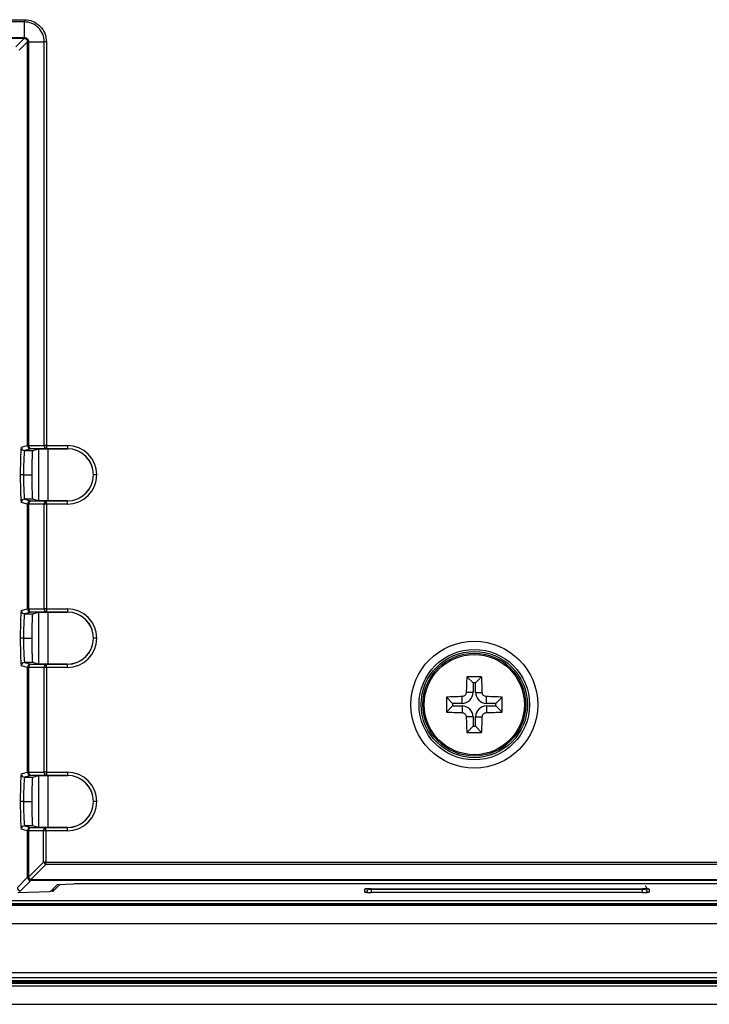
# Model space of a CAD drawing. Header units: millimetres. Extents: x 1316 to 1736, y 283 to 580.
# Tile 17 of 24: x 1662 to 1676, y 378 to 398. Entities that reach past the tile are written whole.
import ezdxf

# ---------------------------------------------------------------- set-up
doc = ezdxf.new("R2010")
doc.units = ezdxf.units.MM

msp = doc.modelspace()

# ---------------------------------------------------------------- linework, layer by layer
at = {"color": 7, "linetype": 'Continuous', "lineweight": 25}
for p, q in [((1626.403, 397.704), (1662.045, 397.704)), ((1662.045, 397.659), (1626.403, 397.659)), ((1662.045, 397.341), (1662.045, 397.659)), ((1626.403, 397.341), (1662.045, 397.341)), ((1662.045, 397.32), (1626.403, 397.32)), ((1661.871, 397.147), (1662.044, 397.32)), ((1662.044, 397.32), (1662.045, 397.32)), ((1662.111, 397.253), (1661.938, 397.08)), ((1662.111, 397.254), (1662.111, 397.253)), ((1662.111, 389.013), (1662.111, 397.254)), ((1662.132, 397.254), (1662.45, 397.254)), ((1662.132, 397.254), (1662.132, 389.013)), ((1662.45, 389.015), (1662.45, 397.254)), ((1662.495, 397.254), (1662.495, 389.015)), ((1661.982, 388.981), (1662.111, 389.013)), ((1662.177, 388.946), (1662.049, 388.914)), ((1662.049, 388.914), (1662.213, 388.914)), ((1662.111, 389.013), (1662.132, 389.013)), ((1662.132, 389.013), (1662.45, 389.015)), ((1662.495, 388.949), (1662.177, 388.946)), ((1662.213, 388.914), (1662.343, 388.946)), ((1662.343, 388.946), (1662.521, 388.948)), ((1662.343, 387.885), (1662.343, 388.946)), ((1662.495, 389.015), (1662.45, 389.015)), ((1662.495, 389.015), (1662.923, 389.015)), ((1662.495, 389.015), (1662.495, 388.949)), ((1662.923, 388.949), (1662.495, 388.949)), ((1662.521, 388.948), (1662.923, 388.948)), ((1662.521, 388.948), (1662.521, 387.884)), ((1662.923, 389.015), (1662.923, 388.949)), ((1662.923, 388.948), (1662.923, 388.949)), ((1662.028, 388.416), (1662.195, 388.416)), ((1663.457, 388.416), (1663.456, 388.416)), ((1663.523, 388.416), (1663.457, 388.416)), ((1662.111, 387.819), (1661.982, 387.851)), ((1662.049, 387.918), (1662.177, 387.886)), ((1662.213, 387.918), (1662.049, 387.918)), ((1662.177, 387.886), (1662.495, 387.883)), ((1662.343, 387.885), (1662.213, 387.918)), ((1662.521, 387.884), (1662.343, 387.885)), ((1662.495, 387.816), (1662.495, 387.883)), ((1662.495, 387.883), (1662.923, 387.883)), ((1662.923, 387.884), (1662.521, 387.884)), ((1662.923, 387.883), (1662.923, 387.884)), ((1662.923, 387.816), (1662.923, 387.883)), ((1662.132, 387.819), (1662.111, 387.819)), ((1662.111, 385.679), (1662.111, 387.819)), ((1662.45, 387.816), (1662.132, 387.819)), ((1662.132, 387.819), (1662.132, 385.679)), ((1662.495, 387.816), (1662.45, 387.816)), ((1662.45, 385.682), (1662.45, 387.816)), ((1662.495, 387.816), (1662.495, 385.682)), ((1662.923, 387.816), (1662.495, 387.816)), ((1661.982, 385.647), (1662.111, 385.679)), ((1662.132, 385.679), (1662.111, 385.679)), ((1662.132, 385.679), (1662.45, 385.682)), ((1662.495, 385.682), (1662.45, 385.682)), ((1662.495, 385.682), (1662.923, 385.682)), ((1662.495, 385.682), (1662.495, 385.615)), ((1662.923, 385.682), (1662.923, 385.615)), ((1662.177, 385.613), (1662.049, 385.581)), ((1662.049, 385.581), (1662.213, 385.581)), ((1662.495, 385.615), (1662.177, 385.613)), ((1662.213, 385.581), (1662.343, 385.613)), ((1662.343, 385.613), (1662.521, 385.614)), ((1662.343, 384.552), (1662.343, 385.613)), ((1662.923, 385.615), (1662.495, 385.615)), ((1662.521, 385.614), (1662.923, 385.614)), ((1662.521, 385.614), (1662.521, 384.551)), ((1662.923, 385.614), (1662.923, 385.615)), ((1662.028, 385.082), (1662.195, 385.082)), ((1663.457, 385.082), (1663.456, 385.082)), ((1663.523, 385.082), (1663.457, 385.082)), ((1662.111, 384.486), (1661.982, 384.518)), ((1662.049, 384.584), (1662.177, 384.552)), ((1662.213, 384.584), (1662.049, 384.584)), ((1662.132, 384.486), (1662.111, 384.486)), ((1662.111, 382.346), (1662.111, 384.486)), ((1662.45, 384.483), (1662.132, 384.486)), ((1662.132, 384.486), (1662.132, 382.346)), ((1662.177, 384.552), (1662.495, 384.55)), ((1662.343, 384.552), (1662.213, 384.584)), ((1662.521, 384.551), (1662.343, 384.552)), ((1662.495, 384.483), (1662.45, 384.483)), ((1662.45, 382.349), (1662.45, 384.483)), ((1662.495, 384.483), (1662.495, 384.55)), ((1662.495, 384.55), (1662.923, 384.55)), ((1662.495, 384.483), (1662.495, 382.349)), ((1662.923, 384.483), (1662.495, 384.483)), ((1662.923, 384.551), (1662.521, 384.551)), ((1662.923, 384.55), (1662.923, 384.551)), ((1662.923, 384.483), (1662.923, 384.55)), ((1671.199, 384.167), (1671.073, 384.293)), ((1671.249, 384.167), (1671.375, 384.293)), ((1671.199, 384.167), (1671.199, 383.976)), ((1671.249, 384.167), (1671.199, 384.167)), ((1671.249, 383.976), (1671.249, 384.167)), ((1670.782, 383.751), (1670.656, 383.877)), ((1670.974, 383.751), (1670.974, 383.888)), ((1671.199, 383.976), (1671.061, 383.976)), ((1671.249, 383.976), (1671.387, 383.976)), ((1671.474, 383.751), (1671.474, 383.888)), ((1671.666, 383.751), (1671.791, 383.877)), ((1670.782, 383.701), (1670.656, 383.575)), ((1670.974, 383.751), (1670.782, 383.751)), ((1670.782, 383.751), (1670.782, 383.701)), ((1670.782, 383.701), (1670.974, 383.701)), ((1670.974, 383.701), (1670.974, 383.563)), ((1671.666, 383.751), (1671.474, 383.751)), ((1671.474, 383.701), (1671.474, 383.563)), ((1671.474, 383.701), (1671.666, 383.701)), ((1671.666, 383.701), (1671.666, 383.751)), ((1671.666, 383.701), (1671.791, 383.575)), ((1671.199, 383.476), (1671.061, 383.476)), ((1671.199, 383.476), (1671.199, 383.284)), ((1671.249, 383.476), (1671.387, 383.476)), ((1671.249, 383.284), (1671.249, 383.476)), ((1671.199, 383.284), (1671.073, 383.158)), ((1671.199, 383.284), (1671.249, 383.284)), ((1671.249, 383.284), (1671.375, 383.158)), ((1661.982, 382.314), (1662.111, 382.346)), ((1662.177, 382.279), (1662.049, 382.247)), ((1662.049, 382.247), (1662.213, 382.247)), ((1662.132, 382.346), (1662.111, 382.346)), ((1662.132, 382.346), (1662.45, 382.349)), ((1662.495, 382.282), (1662.177, 382.279)), ((1662.213, 382.247), (1662.343, 382.28)), ((1662.343, 382.28), (1662.521, 382.281)), ((1662.343, 381.219), (1662.343, 382.28)), ((1662.495, 382.349), (1662.45, 382.349)), ((1662.495, 382.349), (1662.923, 382.349)), ((1662.495, 382.349), (1662.495, 382.282)), ((1662.923, 382.282), (1662.495, 382.282)), ((1662.521, 382.281), (1662.923, 382.281)), ((1662.521, 382.281), (1662.521, 381.217)), ((1662.923, 382.349), (1662.923, 382.282)), ((1662.923, 382.281), (1662.923, 382.282)), ((1662.028, 381.749), (1662.195, 381.749)), ((1663.456, 381.749), (1663.457, 381.749)), ((1663.523, 381.749), (1663.457, 381.749)), ((1662.049, 381.251), (1662.177, 381.219)), ((1662.213, 381.251), (1662.049, 381.251)), ((1662.177, 381.219), (1662.484, 381.216)), ((1662.343, 381.219), (1662.213, 381.251)), ((1662.521, 381.217), (1662.343, 381.219)), ((1662.484, 381.15), (1662.484, 381.216)), ((1662.484, 381.216), (1662.923, 381.216)), ((1662.923, 381.217), (1662.521, 381.217)), ((1662.923, 381.216), (1662.923, 381.217)), ((1662.923, 381.15), (1662.923, 381.216)), ((1662.11, 381.152), (1661.982, 381.184)), ((1662.13, 381.152), (1662.11, 381.152)), ((1662.11, 380.201), (1662.11, 381.152)), ((1662.437, 381.15), (1662.13, 381.152)), ((1662.13, 381.152), (1662.13, 380.201)), ((1662.437, 380.508), (1662.437, 381.15)), ((1662.484, 381.15), (1662.437, 381.15)), ((1662.484, 381.15), (1662.484, 380.508)), ((1662.923, 381.15), (1662.484, 381.15)), ((1662.13, 380.201), (1662.437, 380.508)), ((1662.484, 380.461), (1662.177, 380.154)), ((1662.484, 380.508), (1662.437, 380.508)), ((1662.484, 380.508), (1710.396, 380.508)), ((1662.484, 380.461), (1662.484, 380.508)), ((1710.396, 380.461), (1662.484, 380.461)), ((1661.902, 379.993), (1662.11, 380.201)), ((1662.13, 380.201), (1662.11, 380.201)), ((1662.177, 380.134), (1661.969, 379.926)), ((1662.177, 380.154), (1710.396, 380.154)), ((1662.177, 380.154), (1662.177, 380.134)), ((1710.396, 380.134), (1662.177, 380.134)), ((1662.582, 379.916), (1662.72, 380.054)), ((1662.632, 379.919), (1662.768, 380.055)), ((1662.72, 380.054), (1663.046, 380.065)), ((1710.466, 380.066), (1663.093, 380.066)), ((1661.91, 379.892), (1662.563, 379.915)), ((1662.612, 379.917), (1662.582, 379.916)), ((1662.612, 379.917), (1662.612, 379.946)), ((1662.632, 379.965), (1662.632, 379.919)), ((1668.991, 379.897), (1668.991, 379.962)), ((1669.057, 379.966), (1669.057, 379.964)), ((1669.124, 379.967), (1674.657, 379.967)), ((1669.124, 379.967), (1674.657, 379.967)), ((1669.124, 379.967), (1669.124, 379.967)), ((1669.124, 379.967), (1669.124, 379.959)), ((1669.124, 379.959), (1669.124, 379.892)), ((1669.124, 379.959), (1674.657, 379.959)), ((1674.657, 379.892), (1669.124, 379.892)), ((1674.657, 379.967), (1674.657, 379.967)), ((1674.657, 379.959), (1674.657, 379.967)), ((1674.657, 379.892), (1674.657, 379.959)), ((1674.724, 379.964), (1674.724, 379.966)), ((1674.791, 379.962), (1674.791, 379.897)), ((1576.891, 379.659), (1711.557, 379.659)), ((1711.557, 379.626), (1576.891, 379.626)), ((1576.959, 379.728), (1711.489, 379.728)), ((1711.489, 379.661), (1576.959, 379.661)), ((1576.891, 379.259), (1711.557, 379.259)), ((1576.891, 378.259), (1711.557, 378.259)), ((1576.874, 378.044), (1711.574, 378.044)), ((1711.561, 378.057), (1576.887, 378.057)), ((1576.891, 378.159), (1711.557, 378.159)), ((1576.891, 378.092), (1711.557, 378.092)), ((1711.557, 378.059), (1576.891, 378.059)), ((1711.574, 377.977), (1576.874, 377.977)), ((1575.773, 377.609), (1712.675, 377.609))]:
    msp.add_line(p, q, dxfattribs=at)
at = {"color": 7, "linetype": 'Continuous', "lineweight": 25, "flags": 128}
for points in [[(1669.005, 379.964), (1669.004, 379.963), (1668.991, 379.962)], [(1674.791, 379.962), (1674.778, 379.963), (1674.766, 379.967)]]:
    msp.add_lwpolyline(points, dxfattribs=at)
at = {"color": 7, "linetype": 'Continuous', "lineweight": 25}
for radius in [1.294, 1.127, 1.084, 1.049, 1.022]:
    msp.add_circle((1671.224, 383.726), radius, dxfattribs=at)
for centre, radius, start, end in [((1662.049, 388.981), 0.0667, 180.0041, 269.9632), ((1662.177, 389.013), 0.0667, 180.0041, 269.9632), ((1662.191, 389.004), 0.0597, 171.7675, 256.8224), ((1662.509, 389.007), 0.0597, 171.7675, 256.8224), ((1662.049, 387.851), 0.0667, 90.0368, 179.9959), ((1662.177, 387.819), 0.0667, 90.0368, 179.9959), ((1662.191, 387.827), 0.0597, 103.1776, 188.2325), ((1662.509, 387.825), 0.0597, 103.1776, 188.2325), ((1662.049, 385.647), 0.0667, 180.0041, 269.9632), ((1662.177, 385.679), 0.0667, 180.0041, 269.9632), ((1662.191, 385.671), 0.0597, 171.7675, 256.8224), ((1662.509, 385.673), 0.0597, 171.7675, 256.8224), ((1662.049, 384.518), 0.0667, 90.0368, 179.9959), ((1662.177, 384.486), 0.0667, 90.0368, 179.9959), ((1662.191, 384.494), 0.0597, 103.1776, 188.2325), ((1662.509, 384.492), 0.0597, 103.1776, 188.2325), ((1681.768, 383.737), 10.71, 177.0251, 178.725), ((1671.224, 372.987), 11.307, 89.2356, 90.7644), ((1660.68, 383.737), 10.71, 1.275, 2.9749), ((1681.963, 383.726), 11.307, 179.2356, 180.7644), ((1671.212, 373.182), 10.71, 91.275, 92.9749), ((1670.974, 383.976), 0.225, 270, 0), ((1671.474, 383.976), 0.225, 180, 270), ((1671.236, 373.182), 10.71, 87.0251, 88.725), ((1660.485, 383.726), 11.307, 359.2356, 0.7644), ((1670.974, 383.476), 0.225, 0, 90), ((1671.474, 383.476), 0.225, 90, 180), ((1671.212, 394.27), 10.71, 267.0251, 268.725), ((1681.768, 383.714), 10.71, 181.275, 182.9749), ((1660.68, 383.714), 10.71, 357.0251, 358.725), ((1671.236, 394.27), 10.71, 271.275, 272.9749), ((1671.224, 394.464), 11.307, 269.2356, 270.7644), ((1662.049, 382.314), 0.0667, 180.0041, 269.9632), ((1662.177, 382.346), 0.0667, 180.0041, 269.9632), ((1662.191, 382.337), 0.0597, 171.7675, 256.8224), ((1662.509, 382.34), 0.0597, 171.7675, 256.8224), ((1662.049, 381.184), 0.0667, 90.0368, 179.9959), ((1662.177, 381.152), 0.0667, 90.0368, 179.9959), ((1662.189, 381.16), 0.06, 101.8325, 187.6367), ((1662.497, 381.158), 0.06, 101.8325, 187.6367), ((1662.535, 380.558), 0.109, 207.2738, 242.7262), ((1662.177, 380.201), 0.0667, 180.0817, 269.9183), ((1662.227, 380.251), 0.109, 207.2738, 242.7262), ((1661.969, 379.993), 0.0667, 180.0817, 269.9183), ((1668.991, 379.964), 0.0666, 269.9825, 359.9825), ((1674.791, 379.964), 0.0666, 180.0175, 270.0175)]:
    msp.add_arc(centre, radius, start, end, dxfattribs=at)
for centre, major_axis, ratio, start_param, end_param in [((1661.983, 388.381), (0, 0.6), 0.034921, 0.008727, 1.512065), ((1662.049, 388.381), (0, 0.533), 0.039286, 0.008727, 1.504713), ((1662.214, 388.381), (0, 0.533), 0.034921, 0.008727, 1.504713), ((1662.923, 388.415), (-0.424, -0.424), 0.999924, 2.357044, 3.926953), ((1662.923, 388.415), (0.377, 0.377), 0.999905, 5.498868, 7.068545), ((1662.922, 388.414), (-0.377, -0.377), 0.999924, 2.358922, 3.926953), ((1661.983, 388.451), (0, 0.6), 0.034921, 1.629528, 3.132866), ((1662.049, 388.451), (0, 0.533), 0.039286, 1.636879, 3.132866), ((1662.214, 388.451), (0, 0.533), 0.034921, 1.636879, 3.132866), ((1662.923, 388.416), (0.424, -0.424), 0.999924, 5.497825, 7.067502), ((1662.923, 388.416), (0.377, -0.377), 0.999905, 5.497825, 7.067502), ((1662.922, 388.417), (0.377, -0.377), 0.999924, 5.497825, 7.065856), ((1661.983, 385.047), (0, 0.6), 0.034921, 0.008727, 1.512065), ((1662.923, 385.082), (-0.424, -0.424), 0.999924, 2.357044, 3.926953), ((1662.049, 385.047), (0, 0.533), 0.039286, 0.008727, 1.504713), ((1662.214, 385.047), (0, 0.533), 0.034921, 0.008727, 1.504713), ((1662.923, 385.082), (0.377, 0.377), 0.999905, 5.498868, 7.068545), ((1662.922, 385.081), (-0.377, -0.377), 0.999924, 2.358922, 3.926953), ((1661.983, 385.118), (0, 0.6), 0.034921, 1.629528, 3.132866), ((1662.049, 385.118), (0, 0.533), 0.039286, 1.636879, 3.132866), ((1662.214, 385.118), (0, 0.533), 0.034921, 1.636879, 3.132866), ((1662.923, 385.083), (0.424, -0.424), 0.999924, 5.497825, 7.067502), ((1662.923, 385.083), (0.377, -0.377), 0.999905, 5.497825, 7.067502), ((1662.922, 385.084), (0.377, -0.377), 0.999924, 5.497825, 7.065856), ((1661.983, 381.714), (0, 0.6), 0.034921, 0.008727, 1.512065), ((1662.049, 381.714), (0, 0.533), 0.039286, 0.008727, 1.504713), ((1662.214, 381.714), (0, 0.533), 0.034921, 0.008727, 1.504713), ((1662.923, 381.748), (-0.424, -0.424), 0.999924, 2.357044, 3.926953), ((1662.923, 381.748), (0.377, 0.377), 0.999905, 5.498868, 7.068545), ((1662.922, 381.748), (-0.377, -0.377), 0.999924, 2.358922, 3.926953), ((1661.983, 381.784), (0, 0.6), 0.034921, 1.629528, 3.132866), ((1662.049, 381.784), (0, 0.533), 0.039286, 1.636879, 3.132866), ((1662.214, 381.784), (0, 0.533), 0.034921, 1.636879, 3.132866), ((1662.923, 381.75), (0.424, -0.424), 0.999924, 5.497825, 7.067502), ((1662.923, 381.75), (0.377, -0.377), 0.999905, 5.497825, 7.067502), ((1662.922, 381.751), (0.377, -0.377), 0.999924, 5.497825, 7.065856), ((1663.093, 380.063), (0.0667, 0), 0.034921, 1.570796, 2.356194), ((1661.836, 379.926), (0.133, 0), 0.034921, 5.497787, 6.248279), ((1662.516, 379.916), (0.0667, 0), 0.034921, 5.497787, 6.248279), ((1662.565, 379.919), (0.0667, 0), 0.034921, 5.497787, 6.248279), ((1669.124, 379.962), (0.133, 0), 0.034921, 2.425939, 3.141593), ((1669.124, 379.897), (0.133, 0), 0.034921, 3.141593, 4.712389), ((1669.124, 379.962), (0.133, 0), 0.034921, 1.570796, 2.425939), ((1669.124, 379.964), (0.0667, 0), 0.069842, 3.141593, 4.712389), ((1674.657, 379.962), (0.133, 0), 0.034921, 0.752116, 1.570796), ((1674.657, 379.964), (0.0667, 0), 0.069842, 4.712389, 6.283185), ((1674.657, 379.897), (0.133, 0), 0.034921, 4.712389, 6.283185), ((1674.657, 379.962), (0.133, 0), 0.034921, 0, 0.752116)]:
    msp.add_ellipse(centre, major_axis=major_axis, ratio=ratio, start_param=start_param, end_param=end_param, dxfattribs=at)
for points, knots in [([(1662.045, 397.704), (1662.105, 397.704), (1662.162, 397.693), (1662.244, 397.659), (1662.27, 397.645), (1662.319, 397.612), (1662.342, 397.593), (1662.405, 397.531), (1662.438, 397.481), (1662.483, 397.373), (1662.495, 397.314), (1662.495, 397.254)], [0, 0, 0, 0, 0.25, 0.25, 0.375, 0.375, 0.5, 0.5, 0.75, 0.75, 1, 1, 1, 1]), ([(1662.45, 397.254), (1662.45, 397.307), (1662.439, 397.361), (1662.399, 397.458), (1662.369, 397.503), (1662.294, 397.578), (1662.25, 397.608), (1662.151, 397.648), (1662.098, 397.659), (1662.045, 397.659)], [0, 0, 0, 0, 0.25, 0.25, 0.5, 0.5, 0.75, 0.75, 1, 1, 1, 1]), ([(1662.111, 397.253), (1662.111, 397.262), (1662.109, 397.271), (1662.103, 397.287), (1662.098, 397.294), (1662.085, 397.307), (1662.078, 397.312), (1662.062, 397.318), (1662.053, 397.32), (1662.044, 397.32)], [0, 0, 0, 0, 0.25, 0.25, 0.5, 0.5, 0.75, 0.75, 1, 1, 1, 1]), ([(1662.045, 397.341), (1662.068, 397.341), (1662.09, 397.332), (1662.123, 397.299), (1662.132, 397.277), (1662.132, 397.254)], [0, 0, 0, 0, 0.5, 0.5, 1, 1, 1, 1]), ([(1662.045, 397.341), (1662.045, 397.335), (1662.045, 397.329), (1662.046, 397.324), (1662.046, 397.323), (1662.046, 397.321), (1662.046, 397.321), (1662.045, 397.32), (1662.046, 397.32), (1662.045, 397.32)], [0, 0, 0, 0, 0.5, 0.5, 0.75, 0.75, 0.875, 0.875, 1, 1, 1, 1]), ([(1662.132, 397.254), (1662.126, 397.254), (1662.12, 397.254), (1662.115, 397.255), (1662.114, 397.255), (1662.112, 397.255), (1662.112, 397.255), (1662.111, 397.255), (1662.111, 397.255), (1662.111, 397.254)], [0, 0, 0, 0, 0.5, 0.5, 0.75, 0.75, 0.875, 0.875, 1, 1, 1, 1]), ([(1662.028, 388.416), (1662.011, 388.416), (1661.994, 388.416), (1661.97, 388.416), (1661.962, 388.416), (1661.962, 388.416)], [0, 0, 0, 0, 0.5, 0.5, 1, 1, 1, 1]), ([(1662.028, 385.082), (1662.011, 385.082), (1661.994, 385.082), (1661.97, 385.082), (1661.962, 385.082), (1661.962, 385.082)], [0, 0, 0, 0, 0.5, 0.5, 1, 1, 1, 1]), ([(1671.061, 383.976), (1671.061, 383.953), (1671.051, 383.931), (1671.019, 383.899), (1670.997, 383.889), (1670.974, 383.888)], [0, 0, 0, 0, 0.5, 0.5, 1, 1, 1, 1]), ([(1671.474, 383.888), (1671.451, 383.889), (1671.429, 383.898), (1671.397, 383.931), (1671.387, 383.953), (1671.387, 383.976)], [0, 0, 0, 0, 0.5, 0.5, 1, 1, 1, 1]), ([(1670.974, 383.563), (1670.997, 383.563), (1671.019, 383.553), (1671.051, 383.521), (1671.061, 383.499), (1671.061, 383.476)], [0, 0, 0, 0, 0.5, 0.5, 1, 1, 1, 1]), ([(1671.387, 383.476), (1671.387, 383.499), (1671.397, 383.521), (1671.429, 383.553), (1671.451, 383.563), (1671.474, 383.563)], [0, 0, 0, 0, 0.5, 0.5, 1, 1, 1, 1]), ([(1662.028, 381.749), (1662.011, 381.749), (1661.994, 381.749), (1661.97, 381.749), (1661.962, 381.749), (1661.962, 381.749)], [0, 0, 0, 0, 0.5, 0.5, 1, 1, 1, 1]), ([(1674.767, 379.967), (1674.764, 379.968), (1674.756, 379.971), (1674.742, 379.982), (1674.73, 379.999), (1674.724, 380.016), (1674.724, 380.026), (1674.724, 380.029)], [0, 0, 0, 0, 0.124601, 0.356944, 0.620546, 0.912017, 1, 1, 1, 1]), ([(1669.004, 379.964), (1669.004, 379.964), (1669.005, 379.964), (1669.012, 379.965), (1669.021, 379.965), (1669.026, 379.965)], [0, 0, 0, 0, 0.1948831, 0.5437209, 1, 1, 1, 1]), ([(1674.751, 379.965), (1674.758, 379.965), (1674.769, 379.965), (1674.777, 379.964), (1674.777, 379.964), (1674.777, 379.964)], [0, 0, 0, 0, 0.5081419, 0.8434403, 1, 1, 1, 1])]:
    msp.add_open_spline(points, degree=3, knots=knots, dxfattribs=at)
for points in [[(1662.045, 397.704), (1662.045, 397.688), (1662.045, 397.671), (1662.045, 397.659)], [(1662.495, 397.254), (1662.479, 397.254), (1662.462, 397.254), (1662.45, 397.254)]]:
    msp.add_open_spline(points, degree=3, dxfattribs=at)

doc.saveas('drawing.dxf')
